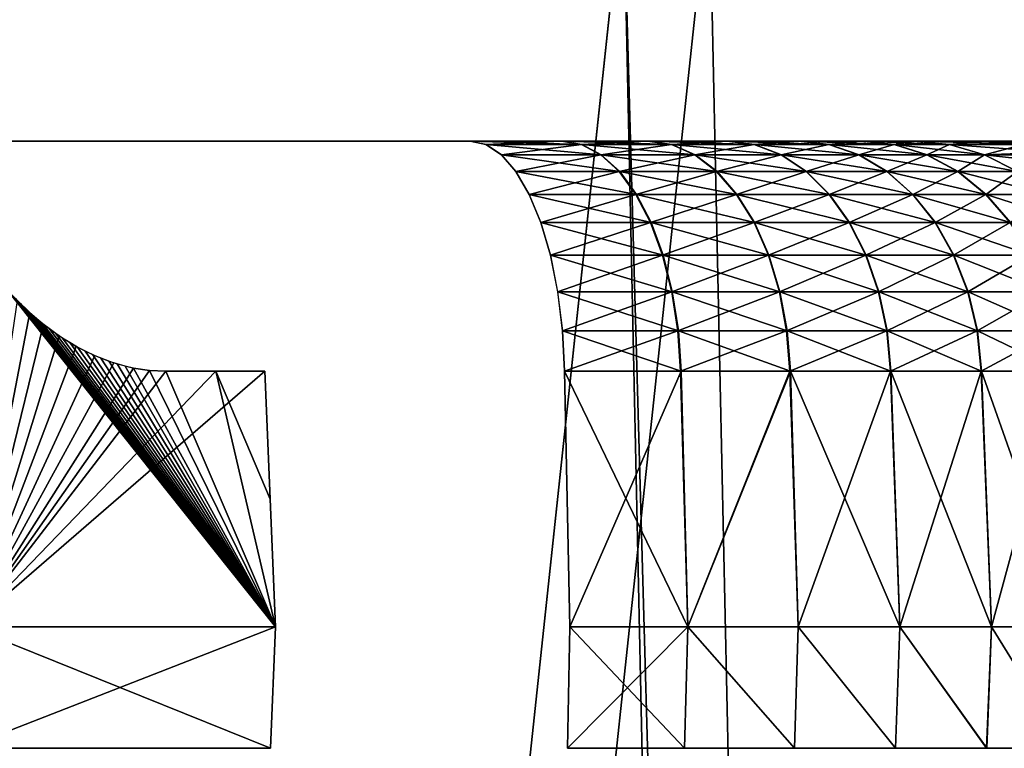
# Model space of a CAD drawing. Header units: millimetres. Extents: x -30 to 30, y -182 to 40.
# Tile 186 of 196: x 18.59 to 22.64, y 32 to 35. Entities that reach past the tile are written whole.
import ezdxf

# ---------------------------------------------------------------- set-up
doc = ezdxf.new("R2010")
doc.units = ezdxf.units.MM
doc.header["$LTSCALE"] = 65.185185
for name, color, linetype in [('102', 7, 'CONTINUOUS'), ('103', 7, 'CONTINUOUS'), ('110', 7, 'CONTINUOUS'), ('111', 7, 'CONTINUOUS'), ('112', 7, 'CONTINUOUS'), ('113', 7, 'CONTINUOUS'), ('116', 7, 'CONTINUOUS'), ('117', 7, 'CONTINUOUS'), ('132', 7, 'CONTINUOUS'), ('137', 7, 'CONTINUOUS'), ('147', 7, 'CONTINUOUS'), ('152', 7, 'CONTINUOUS'), ('155', 7, 'CONTINUOUS'), ('157', 7, 'CONTINUOUS'), ('158', 7, 'CONTINUOUS'), ('175', 7, 'CONTINUOUS'), ('178', 7, 'CONTINUOUS'), ('179', 7, 'CONTINUOUS'), ('81', 7, 'CONTINUOUS')]:
    doc.layers.add(name, color=color, linetype=linetype)

msp = doc.modelspace()

# ---------------------------------------------------------------- linework, layer by layer
at = {"layer": '102', "linetype": 'Continuous'}
for points in [[(19.6396, 32.5, 15.0615), (18.5112, 33.9166, 16.3165), (18.378, 32.5, 16.5774), (19.6396, 32.5, 15.0615)], [(18.5299, 33.8948, 16.297), (18.5112, 33.9166, 16.3165), (19.6396, 32.5, 15.0615), (18.5299, 33.8948, 16.297)], [(18.5492, 33.8733, 16.2767), (18.5299, 33.8948, 16.297), (19.6396, 32.5, 15.0615), (18.5492, 33.8733, 16.2767)], [(18.5692, 33.852, 16.2556), (18.5492, 33.8733, 16.2767), (19.6396, 32.5, 15.0615), (18.5692, 33.852, 16.2556)], [(18.5899, 33.8309, 16.2337), (18.5692, 33.852, 16.2556), (19.6396, 32.5, 15.0615), (18.5899, 33.8309, 16.2337)], [(18.6113, 33.81, 16.2107), (18.5899, 33.8309, 16.2337), (19.6396, 32.5, 15.0615), (18.6113, 33.81, 16.2107)], [(18.6338, 33.7893, 16.1865), (18.6113, 33.81, 16.2107), (19.6396, 32.5, 15.0615), (18.6338, 33.7893, 16.1865)], [(18.6573, 33.7687, 16.1611), (18.6338, 33.7893, 16.1865), (19.6396, 32.5, 15.0615), (18.6573, 33.7687, 16.1611)], [(18.6818, 33.7483, 16.1344), (18.6573, 33.7687, 16.1611), (19.6396, 32.5, 15.0615), (18.6818, 33.7483, 16.1344)], [(18.7077, 33.7282, 16.1059), (18.6818, 33.7483, 16.1344), (19.6396, 32.5, 15.0615), (18.7077, 33.7282, 16.1059)], [(18.7349, 33.7082, 16.0759), (18.7077, 33.7282, 16.1059), (19.6396, 32.5, 15.0615), (18.7349, 33.7082, 16.0759)], [(18.7633, 33.6888, 16.0443), (18.7349, 33.7082, 16.0759), (19.6396, 32.5, 15.0615), (18.7633, 33.6888, 16.0443)], [(18.7929, 33.6702, 16.0111), (18.7633, 33.6888, 16.0443), (19.6396, 32.5, 15.0615), (18.7929, 33.6702, 16.0111)], [(18.8238, 33.6523, 15.9763), (18.7929, 33.6702, 16.0111), (19.6396, 32.5, 15.0615), (18.8238, 33.6523, 15.9763)], [(18.8555, 33.6354, 15.9403), (18.8238, 33.6523, 15.9763), (19.6396, 32.5, 15.0615), (18.8555, 33.6354, 15.9403)], [(18.8878, 33.62, 15.9032), (18.8555, 33.6354, 15.9403), (19.6396, 32.5, 15.0615), (18.8878, 33.62, 15.9032)], [(18.9209, 33.6059, 15.865), (18.8878, 33.62, 15.9032), (19.6396, 32.5, 15.0615), (18.9209, 33.6059, 15.865)], [(18.9542, 33.5933, 15.8262), (18.9209, 33.6059, 15.865), (19.6396, 32.5, 15.0615), (18.9542, 33.5933, 15.8262)], [(18.9874, 33.5825, 15.7872), (18.9542, 33.5933, 15.8262), (19.6396, 32.5, 15.0615), (18.9874, 33.5825, 15.7872)], [(19.0207, 33.5733, 15.7478), (18.9874, 33.5825, 15.7872), (19.6396, 32.5, 15.0615), (19.0207, 33.5733, 15.7478)], [(19.0542, 33.5658, 15.7079), (19.0207, 33.5733, 15.7478), (19.6396, 32.5, 15.0615), (19.0542, 33.5658, 15.7079)], [(19.1206, 33.5557, 15.6278), (19.0542, 33.5658, 15.7079), (19.6396, 32.5, 15.0615), (19.1206, 33.5557, 15.6278)], [(19.1873, 33.5523, 15.5461), (19.1206, 33.5557, 15.6278), (19.6396, 32.5, 15.0615), (19.1873, 33.5523, 15.5461)], [(19.3933, 33.5523, 15.2884), (19.1873, 33.5523, 15.5461), (19.6396, 32.5, 15.0615), (19.3933, 33.5523, 15.2884)], [(19.6177, 33.0262, 15.0448), (19.3933, 33.5523, 15.2884), (19.6396, 32.5, 15.0615), (19.6177, 33.0262, 15.0448)], [(19.5958, 33.5523, 15.028), (19.3933, 33.5523, 15.2884), (19.6177, 33.0262, 15.0448), (19.5958, 33.5523, 15.028)]]:
    msp.add_3dface(points, dxfattribs=at)
at = {"layer": '103', "linetype": 'Continuous'}
for points in [[(19.6188, 32, 15.0456), (18.378, 32.5, 16.5774), (18.3586, 32, 16.5598), (19.6188, 32, 15.0456)], [(19.6396, 32.5, 15.0615), (18.378, 32.5, 16.5774), (19.6188, 32, 15.0456), (19.6396, 32.5, 15.0615)]]:
    msp.add_3dface(points, dxfattribs=at)
at = {"layer": '110', "linetype": 'Continuous'}
for points in [[(18.628, 33.7946, -16.1928), (18.3779, 32.5, -16.5775), (18.5768, 33.8441, -16.2476), (18.628, 33.7946, -16.1928)], [(18.6847, 33.746, -16.1312), (18.3779, 32.5, -16.5775), (18.628, 33.7946, -16.1928), (18.6847, 33.746, -16.1312)], [(18.7485, 33.6988, -16.0609), (18.3779, 32.5, -16.5775), (18.6847, 33.746, -16.1312), (18.7485, 33.6988, -16.0609)], [(18.8193, 33.6548, -15.9814), (18.3779, 32.5, -16.5775), (18.7485, 33.6988, -16.0609), (18.8193, 33.6548, -15.9814)], [(18.8953, 33.6167, -15.8945), (18.3779, 32.5, -16.5775), (18.8193, 33.6548, -15.9814), (18.8953, 33.6167, -15.8945)], [(18.9743, 33.5866, -15.8026), (18.3779, 32.5, -16.5775), (18.8953, 33.6167, -15.8945), (18.9743, 33.5866, -15.8026)], [(19.0542, 33.5658, -15.7079), (18.3779, 32.5, -16.5775), (18.9743, 33.5866, -15.8026), (19.0542, 33.5658, -15.7079)], [(19.1206, 33.5557, -15.6278), (18.3779, 32.5, -16.5775), (19.0542, 33.5658, -15.7079), (19.1206, 33.5557, -15.6278)], [(19.1873, 33.5523, -15.5461), (18.3779, 32.5, -16.5775), (19.1206, 33.5557, -15.6278), (19.1873, 33.5523, -15.5461)], [(19.3933, 33.5523, -15.2885), (18.3779, 32.5, -16.5775), (19.1873, 33.5523, -15.5461), (19.3933, 33.5523, -15.2885)], [(19.5957, 33.5523, -15.0281), (18.3779, 32.5, -16.5775), (19.3933, 33.5523, -15.2885), (19.5957, 33.5523, -15.0281)], [(19.6395, 32.5, -15.0617), (18.3779, 32.5, -16.5775), (19.5957, 33.5523, -15.0281), (19.6395, 32.5, -15.0617)]]:
    msp.add_3dface(points, dxfattribs=at)
at = {"layer": '111', "linetype": 'Continuous'}
for points in [[(18.3779, 32.5, -16.5775), (19.6395, 32.5, -15.0617), (18.3585, 32, -16.56), (18.3779, 32.5, -16.5775)], [(18.3585, 32, -16.56), (19.6395, 32.5, -15.0617), (19.6187, 32, -15.0457), (18.3585, 32, -16.56)]]:
    msp.add_3dface(points, dxfattribs=at)
at = {"layer": '112', "linetype": 'Continuous'}
for points in [[(21.3086, 33.5523, -13.838), (20.8509, 32.5, -14.1246), (20.8294, 33.5523, -14.0738), (21.3086, 33.5523, -13.838)], [(21.336, 32.5, -13.8859), (20.8509, 32.5, -14.1246), (21.3086, 33.5523, -13.838), (21.336, 32.5, -13.8859)], [(21.7584, 33.5523, -13.5491), (21.336, 32.5, -13.8859), (21.3086, 33.5523, -13.838), (21.7584, 33.5523, -13.5491)], [(21.7906, 32.5, -13.5938), (21.336, 32.5, -13.8859), (21.7584, 33.5523, -13.5491), (21.7906, 32.5, -13.5938)], [(22.2093, 32.5, -13.2518), (21.7906, 32.5, -13.5938), (21.7584, 33.5523, -13.5491), (22.2093, 32.5, -13.2518)], [(22.1724, 33.5523, -13.2109), (22.2093, 32.5, -13.2518), (21.7584, 33.5523, -13.5491), (22.1724, 33.5523, -13.2109)], [(22.5864, 32.5, -12.8645), (22.2093, 32.5, -13.2518), (22.1724, 33.5523, -13.2109), (22.5864, 32.5, -12.8645)], [(22.5453, 33.5523, -12.8278), (22.5864, 32.5, -12.8645), (22.1724, 33.5523, -13.2109), (22.5453, 33.5523, -12.8278)], [(22.9168, 32.5, -12.4372), (22.5864, 32.5, -12.8645), (22.5453, 33.5523, -12.8278), (22.9168, 32.5, -12.4372)], [(22.8722, 33.5523, -12.4048), (22.9168, 32.5, -12.4372), (22.5453, 33.5523, -12.8278), (22.8722, 33.5523, -12.4048)]]:
    msp.add_3dface(points, dxfattribs=at)
at = {"layer": '113', "linetype": 'Continuous'}
for points in [[(20.8509, 32.5, -14.1246), (21.336, 32.5, -13.8859), (20.8406, 32, -14.1004), (20.8509, 32.5, -14.1246)], [(20.8406, 32, -14.1004), (21.336, 32.5, -13.8859), (21.3229, 32, -13.8632), (20.8406, 32, -14.1004)], [(21.3229, 32, -13.8632), (21.336, 32.5, -13.8859), (21.7751, 32, -13.5727), (21.3229, 32, -13.8632)], [(21.336, 32.5, -13.8859), (21.7906, 32.5, -13.5938), (21.7751, 32, -13.5727), (21.336, 32.5, -13.8859)], [(21.7751, 32, -13.5727), (21.7906, 32.5, -13.5938), (22.1914, 32, -13.2327), (21.7751, 32, -13.5727)], [(21.7906, 32.5, -13.5938), (22.2093, 32.5, -13.2518), (22.1914, 32, -13.2327), (21.7906, 32.5, -13.5938)], [(22.1914, 32, -13.2327), (22.2093, 32.5, -13.2518), (22.5663, 32, -12.8477), (22.1914, 32, -13.2327)], [(22.2093, 32.5, -13.2518), (22.5864, 32.5, -12.8645), (22.5663, 32, -12.8477), (22.2093, 32.5, -13.2518)], [(22.5663, 32, -12.8477), (22.5864, 32.5, -12.8645), (22.895, 32, -12.4226), (22.5663, 32, -12.8477)], [(22.5864, 32.5, -12.8645), (22.9168, 32.5, -12.4372), (22.895, 32, -12.4226), (22.5864, 32.5, -12.8645)]]:
    msp.add_3dface(points, dxfattribs=at)
at = {"layer": '116', "linetype": 'Continuous'}
for points in [[(21.3067, 33.5523, 13.8391), (20.8293, 33.5523, 14.0738), (21.3359, 32.5, 13.8859), (21.3067, 33.5523, 13.8391)], [(20.8293, 33.5523, 14.0738), (20.8508, 32.5, 14.1246), (21.3359, 32.5, 13.8859), (20.8293, 33.5523, 14.0738)], [(21.7566, 33.5523, 13.5504), (21.3067, 33.5523, 13.8391), (21.3359, 32.5, 13.8859), (21.7566, 33.5523, 13.5504)], [(21.7906, 32.5, 13.5939), (21.7566, 33.5523, 13.5504), (21.3359, 32.5, 13.8859), (21.7906, 32.5, 13.5939)], [(22.1708, 33.5523, 13.2123), (21.7566, 33.5523, 13.5504), (21.7906, 32.5, 13.5939), (22.1708, 33.5523, 13.2123)], [(22.2093, 32.5, 13.2519), (22.1708, 33.5523, 13.2123), (21.7906, 32.5, 13.5939), (22.2093, 32.5, 13.2519)], [(22.5439, 33.5523, 12.8294), (22.1708, 33.5523, 13.2123), (22.2093, 32.5, 13.2519), (22.5439, 33.5523, 12.8294)], [(22.5864, 32.5, 12.8645), (22.5439, 33.5523, 12.8294), (22.2093, 32.5, 13.2519), (22.5864, 32.5, 12.8645)], [(22.871, 33.5523, 12.4065), (22.5439, 33.5523, 12.8294), (22.5864, 32.5, 12.8645), (22.871, 33.5523, 12.4065)], [(22.9168, 32.5, 12.4372), (22.871, 33.5523, 12.4065), (22.5864, 32.5, 12.8645), (22.9168, 32.5, 12.4372)]]:
    msp.add_3dface(points, dxfattribs=at)
at = {"layer": '117', "linetype": 'Continuous'}
for points in [[(21.3228, 32, 13.8632), (20.8508, 32.5, 14.1246), (20.8406, 32, 14.1005), (21.3228, 32, 13.8632)], [(21.3359, 32.5, 13.8859), (20.8508, 32.5, 14.1246), (21.3228, 32, 13.8632), (21.3359, 32.5, 13.8859)], [(21.7751, 32, 13.5727), (21.3359, 32.5, 13.8859), (21.3228, 32, 13.8632), (21.7751, 32, 13.5727)], [(21.7906, 32.5, 13.5939), (21.3359, 32.5, 13.8859), (21.7751, 32, 13.5727), (21.7906, 32.5, 13.5939)], [(22.1913, 32, 13.2328), (21.7906, 32.5, 13.5939), (21.7751, 32, 13.5727), (22.1913, 32, 13.2328)], [(22.2093, 32.5, 13.2519), (21.7906, 32.5, 13.5939), (22.1913, 32, 13.2328), (22.2093, 32.5, 13.2519)], [(22.5662, 32, 12.8478), (22.2093, 32.5, 13.2519), (22.1913, 32, 13.2328), (22.5662, 32, 12.8478)], [(22.5864, 32.5, 12.8645), (22.2093, 32.5, 13.2519), (22.5662, 32, 12.8478), (22.5864, 32.5, 12.8645)], [(22.895, 32, 12.4227), (22.5864, 32.5, 12.8645), (22.5662, 32, 12.8478), (22.895, 32, 12.4227)], [(22.9168, 32.5, 12.4372), (22.5864, 32.5, 12.8645), (22.895, 32, 12.4227), (22.9168, 32.5, 12.4372)]]:
    msp.add_3dface(points, dxfattribs=at)
at = {"layer": '132', "linetype": 'Continuous'}
for points in [[(20.4402, 34.5, -13.1541), (20.9001, 34.4858, -13.1147), (20.5057, 34.4858, -13.3087), (20.4402, 34.5, -13.1541)], [(20.4402, 34.5, -13.1541), (20.8175, 34.5, -12.9685), (20.9001, 34.4858, -13.1147), (20.4402, 34.5, -13.1541)], [(20.9001, 34.4858, -13.1147), (20.8175, 34.5, -12.9685), (21.2703, 34.4858, -12.8769), (20.9001, 34.4858, -13.1147)], [(20.8175, 34.5, -12.9685), (21.1716, 34.5, -12.741), (21.2703, 34.4858, -12.8769), (20.8175, 34.5, -12.9685)], [(21.2703, 34.4858, -12.8769), (21.1716, 34.5, -12.741), (21.6111, 34.4858, -12.5985), (21.2703, 34.4858, -12.8769)], [(21.1716, 34.5, -12.741), (21.4976, 34.5, -12.4747), (21.6111, 34.4858, -12.5985), (21.1716, 34.5, -12.741)], [(21.6111, 34.4858, -12.5985), (21.4976, 34.5, -12.4747), (21.918, 34.4858, -12.2832), (21.6111, 34.4858, -12.5985)], [(21.4976, 34.5, -12.4747), (21.7912, 34.5, -12.1731), (21.918, 34.4858, -12.2832), (21.4976, 34.5, -12.4747)], [(21.918, 34.4858, -12.2832), (21.7912, 34.5, -12.1731), (22.187, 34.4858, -11.935), (21.918, 34.4858, -12.2832)], [(21.7912, 34.5, -12.1731), (22.0485, 34.5, -11.8401), (22.187, 34.4858, -11.935), (21.7912, 34.5, -12.1731)], [(22.187, 34.4858, -11.935), (22.0485, 34.5, -11.8401), (22.4137, 34.4858, -11.5605), (22.187, 34.4858, -11.935)], [(22.0485, 34.5, -11.8401), (22.2654, 34.5, -11.4818), (22.4137, 34.4858, -11.5605), (22.0485, 34.5, -11.8401)], [(20.9001, 34.4858, -13.1147), (20.9803, 34.4436, -13.2568), (20.5057, 34.4858, -13.3087), (20.9001, 34.4858, -13.1147)], [(20.5057, 34.4858, -13.3087), (20.9803, 34.4436, -13.2568), (20.5692, 34.4436, -13.459), (20.5057, 34.4858, -13.3087)], [(20.9803, 34.4436, -13.2568), (20.9001, 34.4858, -13.1147), (21.3662, 34.4436, -13.0089), (20.9803, 34.4436, -13.2568)], [(21.3662, 34.4436, -13.0089), (20.9001, 34.4858, -13.1147), (21.2703, 34.4858, -12.8769), (21.3662, 34.4436, -13.0089)], [(21.3662, 34.4436, -13.0089), (21.2703, 34.4858, -12.8769), (21.7213, 34.4436, -12.7188), (21.3662, 34.4436, -13.0089)], [(21.7213, 34.4436, -12.7188), (21.2703, 34.4858, -12.8769), (21.6111, 34.4858, -12.5985), (21.7213, 34.4436, -12.7188)], [(21.7213, 34.4436, -12.7188), (21.6111, 34.4858, -12.5985), (22.0412, 34.4436, -12.3901), (21.7213, 34.4436, -12.7188)], [(22.0412, 34.4436, -12.3901), (21.6111, 34.4858, -12.5985), (21.918, 34.4858, -12.2832), (22.0412, 34.4436, -12.3901)], [(22.3216, 34.4436, -12.0273), (21.918, 34.4858, -12.2832), (22.187, 34.4858, -11.935), (22.3216, 34.4436, -12.0273)], [(22.0412, 34.4436, -12.3901), (21.918, 34.4858, -12.2832), (22.3216, 34.4436, -12.0273), (22.0412, 34.4436, -12.3901)], [(22.5579, 34.4436, -11.6369), (22.187, 34.4858, -11.935), (22.4137, 34.4858, -11.5605), (22.5579, 34.4436, -11.6369)], [(22.3216, 34.4436, -12.0273), (22.187, 34.4858, -11.935), (22.5579, 34.4436, -11.6369), (22.3216, 34.4436, -12.0273)], [(20.9803, 34.4436, -13.2568), (21.0559, 34.3746, -13.3906), (20.5692, 34.4436, -13.459), (20.9803, 34.4436, -13.2568)], [(20.5692, 34.4436, -13.459), (21.0559, 34.3746, -13.3906), (20.6291, 34.3746, -13.6006), (20.5692, 34.4436, -13.459)], [(21.0559, 34.3746, -13.3906), (20.9803, 34.4436, -13.2568), (21.4565, 34.3746, -13.1333), (21.0559, 34.3746, -13.3906)], [(21.4565, 34.3746, -13.1333), (20.9803, 34.4436, -13.2568), (21.3662, 34.4436, -13.0089), (21.4565, 34.3746, -13.1333)], [(21.4565, 34.3746, -13.1333), (21.3662, 34.4436, -13.0089), (21.8252, 34.3746, -12.8321), (21.4565, 34.3746, -13.1333)], [(21.8252, 34.3746, -12.8321), (21.3662, 34.4436, -13.0089), (21.7213, 34.4436, -12.7188), (21.8252, 34.3746, -12.8321)], [(21.8252, 34.3746, -12.8321), (21.7213, 34.4436, -12.7188), (22.1573, 34.3746, -12.4909), (21.8252, 34.3746, -12.8321)], [(22.1573, 34.3746, -12.4909), (21.7213, 34.4436, -12.7188), (22.0412, 34.4436, -12.3901), (22.1573, 34.3746, -12.4909)], [(22.1573, 34.3746, -12.4909), (22.0412, 34.4436, -12.3901), (22.4484, 34.3746, -12.1142), (22.1573, 34.3746, -12.4909)], [(22.4484, 34.3746, -12.1142), (22.0412, 34.4436, -12.3901), (22.3216, 34.4436, -12.0273), (22.4484, 34.3746, -12.1142)], [(22.4484, 34.3746, -12.1142), (22.3216, 34.4436, -12.0273), (22.6937, 34.3746, -11.709), (22.4484, 34.3746, -12.1142)], [(22.6937, 34.3746, -11.709), (22.3216, 34.4436, -12.0273), (22.5579, 34.4436, -11.6369), (22.6937, 34.3746, -11.709)], [(21.0559, 34.3746, -13.3906), (21.1248, 34.2808, -13.5125), (20.6291, 34.3746, -13.6006), (21.0559, 34.3746, -13.3906)], [(20.6291, 34.3746, -13.6006), (21.1248, 34.2808, -13.5125), (20.6837, 34.2808, -13.7295), (20.6291, 34.3746, -13.6006)], [(21.1248, 34.2808, -13.5125), (21.0559, 34.3746, -13.3906), (21.5387, 34.2808, -13.2466), (21.1248, 34.2808, -13.5125)], [(21.5387, 34.2808, -13.2466), (21.0559, 34.3746, -13.3906), (21.4565, 34.3746, -13.1333), (21.5387, 34.2808, -13.2466)], [(21.5387, 34.2808, -13.2466), (21.4565, 34.3746, -13.1333), (21.9198, 34.2808, -12.9353), (21.5387, 34.2808, -13.2466)], [(21.9198, 34.2808, -12.9353), (21.4565, 34.3746, -13.1333), (21.8252, 34.3746, -12.8321), (21.9198, 34.2808, -12.9353)], [(21.9198, 34.2808, -12.9353), (21.8252, 34.3746, -12.8321), (22.263, 34.2808, -12.5827), (21.9198, 34.2808, -12.9353)], [(22.263, 34.2808, -12.5827), (21.8252, 34.3746, -12.8321), (22.1573, 34.3746, -12.4909), (22.263, 34.2808, -12.5827)], [(22.263, 34.2808, -12.5827), (22.1573, 34.3746, -12.4909), (22.5638, 34.2808, -12.1934), (22.263, 34.2808, -12.5827)], [(22.5638, 34.2808, -12.1934), (22.1573, 34.3746, -12.4909), (22.4484, 34.3746, -12.1142), (22.5638, 34.2808, -12.1934)], [(22.8174, 34.2808, -11.7745), (22.4484, 34.3746, -12.1142), (22.6937, 34.3746, -11.709), (22.8174, 34.2808, -11.7745)], [(22.5638, 34.2808, -12.1934), (22.4484, 34.3746, -12.1142), (22.8174, 34.2808, -11.7745), (22.5638, 34.2808, -12.1934)], [(21.1248, 34.2808, -13.5125), (21.1849, 34.1648, -13.619), (20.6837, 34.2808, -13.7295), (21.1248, 34.2808, -13.5125)], [(20.6837, 34.2808, -13.7295), (21.1849, 34.1648, -13.619), (20.7313, 34.1648, -13.8421), (20.6837, 34.2808, -13.7295)], [(21.6105, 34.1648, -13.3455), (21.1248, 34.2808, -13.5125), (21.5387, 34.2808, -13.2466), (21.6105, 34.1648, -13.3455)], [(21.1849, 34.1648, -13.619), (21.1248, 34.2808, -13.5125), (21.6105, 34.1648, -13.3455), (21.1849, 34.1648, -13.619)], [(21.6105, 34.1648, -13.3455), (21.5387, 34.2808, -13.2466), (22.0024, 34.1648, -13.0254), (21.6105, 34.1648, -13.3455)], [(22.0024, 34.1648, -13.0254), (21.5387, 34.2808, -13.2466), (21.9198, 34.2808, -12.9353), (22.0024, 34.1648, -13.0254)], [(22.0024, 34.1648, -13.0254), (21.9198, 34.2808, -12.9353), (22.3553, 34.1648, -12.6628), (22.0024, 34.1648, -13.0254)], [(22.3553, 34.1648, -12.6628), (21.9198, 34.2808, -12.9353), (22.263, 34.2808, -12.5827), (22.3553, 34.1648, -12.6628)], [(22.3553, 34.1648, -12.6628), (22.263, 34.2808, -12.5827), (22.6647, 34.1648, -12.2625), (22.3553, 34.1648, -12.6628)], [(22.6647, 34.1648, -12.2625), (22.263, 34.2808, -12.5827), (22.5638, 34.2808, -12.1934), (22.6647, 34.1648, -12.2625)], [(22.9254, 34.1648, -11.8318), (22.5638, 34.2808, -12.1934), (22.8174, 34.2808, -11.7745), (22.9254, 34.1648, -11.8318)], [(22.6647, 34.1648, -12.2625), (22.5638, 34.2808, -12.1934), (22.9254, 34.1648, -11.8318), (22.6647, 34.1648, -12.2625)], [(21.1849, 34.1648, -13.619), (21.2345, 34.0299, -13.7069), (20.7313, 34.1648, -13.8421), (21.1849, 34.1648, -13.619)], [(20.7313, 34.1648, -13.8421), (21.2345, 34.0299, -13.7069), (20.7707, 34.0299, -13.9351), (20.7313, 34.1648, -13.8421)], [(21.2345, 34.0299, -13.7069), (21.1849, 34.1648, -13.619), (21.6699, 34.0299, -13.4272), (21.2345, 34.0299, -13.7069)], [(21.6699, 34.0299, -13.4272), (21.1849, 34.1648, -13.619), (21.6105, 34.1648, -13.3455), (21.6699, 34.0299, -13.4272)], [(22.0706, 34.0299, -13.0999), (21.6105, 34.1648, -13.3455), (22.0024, 34.1648, -13.0254), (22.0706, 34.0299, -13.0999)], [(21.6699, 34.0299, -13.4272), (21.6105, 34.1648, -13.3455), (22.0706, 34.0299, -13.0999), (21.6699, 34.0299, -13.4272)], [(22.0706, 34.0299, -13.0999), (22.0024, 34.1648, -13.0254), (22.4316, 34.0299, -12.7291), (22.0706, 34.0299, -13.0999)], [(22.4316, 34.0299, -12.7291), (22.0024, 34.1648, -13.0254), (22.3553, 34.1648, -12.6628), (22.4316, 34.0299, -12.7291)], [(22.4316, 34.0299, -12.7291), (22.3553, 34.1648, -12.6628), (22.748, 34.0299, -12.3196), (22.4316, 34.0299, -12.7291)], [(22.748, 34.0299, -12.3196), (22.3553, 34.1648, -12.6628), (22.6647, 34.1648, -12.2625), (22.748, 34.0299, -12.3196)], [(21.2345, 34.0299, -13.7069), (21.2724, 33.88, -13.7739), (20.7707, 34.0299, -13.9351), (21.2345, 34.0299, -13.7069)], [(20.7707, 34.0299, -13.9351), (21.2724, 33.88, -13.7739), (20.8007, 33.88, -14.006), (20.7707, 34.0299, -13.9351)], [(21.2724, 33.88, -13.7739), (21.2345, 34.0299, -13.7069), (21.7151, 33.88, -13.4895), (21.2724, 33.88, -13.7739)], [(21.7151, 33.88, -13.4895), (21.2345, 34.0299, -13.7069), (21.6699, 34.0299, -13.4272), (21.7151, 33.88, -13.4895)], [(21.7151, 33.88, -13.4895), (21.6699, 34.0299, -13.4272), (22.1226, 33.88, -13.1566), (21.7151, 33.88, -13.4895)], [(22.1226, 33.88, -13.1566), (21.6699, 34.0299, -13.4272), (22.0706, 34.0299, -13.0999), (22.1226, 33.88, -13.1566)], [(22.4897, 33.88, -12.7795), (22.0706, 34.0299, -13.0999), (22.4316, 34.0299, -12.7291), (22.4897, 33.88, -12.7795)], [(22.1226, 33.88, -13.1566), (22.0706, 34.0299, -13.0999), (22.4897, 33.88, -12.7795), (22.1226, 33.88, -13.1566)], [(22.4897, 33.88, -12.7795), (22.4316, 34.0299, -12.7291), (22.8114, 33.88, -12.3631), (22.4897, 33.88, -12.7795)], [(22.8114, 33.88, -12.3631), (22.4316, 34.0299, -12.7291), (22.748, 34.0299, -12.3196), (22.8114, 33.88, -12.3631)], [(21.2724, 33.88, -13.7739), (21.2973, 33.7193, -13.818), (20.8007, 33.88, -14.006), (21.2724, 33.88, -13.7739)], [(20.8007, 33.88, -14.006), (21.2973, 33.7193, -13.818), (20.8204, 33.7193, -14.0526), (20.8007, 33.88, -14.006)], [(21.2973, 33.7193, -13.818), (21.2724, 33.88, -13.7739), (21.7449, 33.7193, -13.5305), (21.2973, 33.7193, -13.818)], [(21.7449, 33.7193, -13.5305), (21.2724, 33.88, -13.7739), (21.7151, 33.88, -13.4895), (21.7449, 33.7193, -13.5305)], [(21.7449, 33.7193, -13.5305), (21.7151, 33.88, -13.4895), (22.1569, 33.7193, -13.1939), (21.7449, 33.7193, -13.5305)], [(22.1569, 33.7193, -13.1939), (21.7151, 33.88, -13.4895), (22.1226, 33.88, -13.1566), (22.1569, 33.7193, -13.1939)], [(22.5279, 33.7193, -12.8127), (22.1226, 33.88, -13.1566), (22.4897, 33.88, -12.7795), (22.5279, 33.7193, -12.8127)], [(22.1569, 33.7193, -13.1939), (22.1226, 33.88, -13.1566), (22.5279, 33.7193, -12.8127), (22.1569, 33.7193, -13.1939)], [(22.5279, 33.7193, -12.8127), (22.4897, 33.88, -12.7795), (22.8532, 33.7193, -12.3918), (22.5279, 33.7193, -12.8127)], [(22.8532, 33.7193, -12.3918), (22.4897, 33.88, -12.7795), (22.8114, 33.88, -12.3631), (22.8532, 33.7193, -12.3918)], [(21.2973, 33.7193, -13.818), (21.3086, 33.5523, -13.838), (20.8204, 33.7193, -14.0526), (21.2973, 33.7193, -13.818)], [(21.3086, 33.5523, -13.838), (20.8294, 33.5523, -14.0738), (20.8204, 33.7193, -14.0526), (21.3086, 33.5523, -13.838)], [(21.7584, 33.5523, -13.5491), (21.2973, 33.7193, -13.818), (21.7449, 33.7193, -13.5305), (21.7584, 33.5523, -13.5491)], [(21.7584, 33.5523, -13.5491), (21.3086, 33.5523, -13.838), (21.2973, 33.7193, -13.818), (21.7584, 33.5523, -13.5491)], [(22.1724, 33.5523, -13.2109), (21.7449, 33.7193, -13.5305), (22.1569, 33.7193, -13.1939), (22.1724, 33.5523, -13.2109)], [(22.1724, 33.5523, -13.2109), (21.7584, 33.5523, -13.5491), (21.7449, 33.7193, -13.5305), (22.1724, 33.5523, -13.2109)], [(22.5453, 33.5523, -12.8278), (22.1569, 33.7193, -13.1939), (22.5279, 33.7193, -12.8127), (22.5453, 33.5523, -12.8278)], [(22.5453, 33.5523, -12.8278), (22.1724, 33.5523, -13.2109), (22.1569, 33.7193, -13.1939), (22.5453, 33.5523, -12.8278)], [(22.8722, 33.5523, -12.4048), (22.5279, 33.7193, -12.8127), (22.8532, 33.7193, -12.3918), (22.8722, 33.5523, -12.4048)], [(22.8722, 33.5523, -12.4048), (22.5453, 33.5523, -12.8278), (22.5279, 33.7193, -12.8127), (22.8722, 33.5523, -12.4048)]]:
    msp.add_3dface(points, dxfattribs=at)
at = {"layer": '137', "linetype": 'Continuous'}
for points in [[(20.816, 34.5, 12.9693), (20.4402, 34.5, 13.1541), (20.5056, 34.4858, 13.3087), (20.816, 34.5, 12.9693)], [(20.8985, 34.4858, 13.1156), (20.816, 34.5, 12.9693), (20.5056, 34.4858, 13.3087), (20.8985, 34.4858, 13.1156)], [(21.1702, 34.5, 12.742), (20.816, 34.5, 12.9693), (20.8985, 34.4858, 13.1156), (21.1702, 34.5, 12.742)], [(21.2688, 34.4858, 12.8779), (21.1702, 34.5, 12.742), (20.8985, 34.4858, 13.1156), (21.2688, 34.4858, 12.8779)], [(21.4963, 34.5, 12.4759), (21.1702, 34.5, 12.742), (21.2688, 34.4858, 12.8779), (21.4963, 34.5, 12.4759)], [(21.6097, 34.4858, 12.5997), (21.4963, 34.5, 12.4759), (21.2688, 34.4858, 12.8779), (21.6097, 34.4858, 12.5997)], [(21.7901, 34.5, 12.1744), (21.4963, 34.5, 12.4759), (21.6097, 34.4858, 12.5997), (21.7901, 34.5, 12.1744)], [(21.9168, 34.4858, 12.2845), (21.7901, 34.5, 12.1744), (21.6097, 34.4858, 12.5997), (21.9168, 34.4858, 12.2845)], [(22.0476, 34.5, 11.8415), (21.7901, 34.5, 12.1744), (21.9168, 34.4858, 12.2845), (22.0476, 34.5, 11.8415)], [(22.186, 34.4858, 11.9365), (22.0476, 34.5, 11.8415), (21.9168, 34.4858, 12.2845), (22.186, 34.4858, 11.9365)], [(22.2654, 34.5, 11.4818), (22.0476, 34.5, 11.8415), (22.186, 34.4858, 11.9365), (22.2654, 34.5, 11.4818)], [(22.2654, 34.5, 11.4818), (22.186, 34.4858, 11.9365), (22.4137, 34.4858, 11.5605), (22.2654, 34.5, 11.4818)], [(20.5692, 34.4436, 13.459), (20.8985, 34.4858, 13.1156), (20.5056, 34.4858, 13.3087), (20.5692, 34.4436, 13.459)], [(20.9787, 34.4436, 13.2577), (20.8985, 34.4858, 13.1156), (20.5692, 34.4436, 13.459), (20.9787, 34.4436, 13.2577)], [(20.9787, 34.4436, 13.2577), (21.2688, 34.4858, 12.8779), (20.8985, 34.4858, 13.1156), (20.9787, 34.4436, 13.2577)], [(21.3646, 34.4436, 13.01), (21.2688, 34.4858, 12.8779), (20.9787, 34.4436, 13.2577), (21.3646, 34.4436, 13.01)], [(21.3646, 34.4436, 13.01), (21.6097, 34.4858, 12.5997), (21.2688, 34.4858, 12.8779), (21.3646, 34.4436, 13.01)], [(21.7199, 34.4436, 12.72), (21.6097, 34.4858, 12.5997), (21.3646, 34.4436, 13.01), (21.7199, 34.4436, 12.72)], [(21.7199, 34.4436, 12.72), (21.9168, 34.4858, 12.2845), (21.6097, 34.4858, 12.5997), (21.7199, 34.4436, 12.72)], [(22.0399, 34.4436, 12.3915), (21.9168, 34.4858, 12.2845), (21.7199, 34.4436, 12.72), (22.0399, 34.4436, 12.3915)], [(22.0399, 34.4436, 12.3915), (22.186, 34.4858, 11.9365), (21.9168, 34.4858, 12.2845), (22.0399, 34.4436, 12.3915)], [(22.3205, 34.4436, 12.0288), (22.186, 34.4858, 11.9365), (22.0399, 34.4436, 12.3915), (22.3205, 34.4436, 12.0288)], [(22.186, 34.4858, 11.9365), (22.3205, 34.4436, 12.0288), (22.4137, 34.4858, 11.5605), (22.186, 34.4858, 11.9365)], [(22.4137, 34.4858, 11.5605), (22.3205, 34.4436, 12.0288), (22.5579, 34.4436, 11.6369), (22.4137, 34.4858, 11.5605)], [(20.6291, 34.3746, 13.6006), (20.9787, 34.4436, 13.2577), (20.5692, 34.4436, 13.459), (20.6291, 34.3746, 13.6006)], [(21.0542, 34.3746, 13.3916), (20.9787, 34.4436, 13.2577), (20.6291, 34.3746, 13.6006), (21.0542, 34.3746, 13.3916)], [(21.0542, 34.3746, 13.3916), (21.3646, 34.4436, 13.01), (20.9787, 34.4436, 13.2577), (21.0542, 34.3746, 13.3916)], [(21.4549, 34.3746, 13.1344), (21.3646, 34.4436, 13.01), (21.0542, 34.3746, 13.3916), (21.4549, 34.3746, 13.1344)], [(21.4549, 34.3746, 13.1344), (21.7199, 34.4436, 12.72), (21.3646, 34.4436, 13.01), (21.4549, 34.3746, 13.1344)], [(21.8238, 34.3746, 12.8334), (21.7199, 34.4436, 12.72), (21.4549, 34.3746, 13.1344), (21.8238, 34.3746, 12.8334)], [(21.8238, 34.3746, 12.8334), (22.0399, 34.4436, 12.3915), (21.7199, 34.4436, 12.72), (21.8238, 34.3746, 12.8334)], [(22.156, 34.3746, 12.4924), (22.0399, 34.4436, 12.3915), (21.8238, 34.3746, 12.8334), (22.156, 34.3746, 12.4924)], [(22.156, 34.3746, 12.4924), (22.3205, 34.4436, 12.0288), (22.0399, 34.4436, 12.3915), (22.156, 34.3746, 12.4924)], [(22.4473, 34.3746, 12.1158), (22.3205, 34.4436, 12.0288), (22.156, 34.3746, 12.4924), (22.4473, 34.3746, 12.1158)], [(22.3205, 34.4436, 12.0288), (22.4473, 34.3746, 12.1158), (22.5579, 34.4436, 11.6369), (22.3205, 34.4436, 12.0288)], [(22.5579, 34.4436, 11.6369), (22.4473, 34.3746, 12.1158), (22.6937, 34.3746, 11.709), (22.5579, 34.4436, 11.6369)], [(20.6836, 34.2808, 13.7295), (21.0542, 34.3746, 13.3916), (20.6291, 34.3746, 13.6006), (20.6836, 34.2808, 13.7295)], [(21.123, 34.2808, 13.5135), (21.0542, 34.3746, 13.3916), (20.6836, 34.2808, 13.7295), (21.123, 34.2808, 13.5135)], [(21.123, 34.2808, 13.5135), (21.4549, 34.3746, 13.1344), (21.0542, 34.3746, 13.3916), (21.123, 34.2808, 13.5135)], [(21.5371, 34.2808, 13.2478), (21.4549, 34.3746, 13.1344), (21.123, 34.2808, 13.5135), (21.5371, 34.2808, 13.2478)], [(21.5371, 34.2808, 13.2478), (21.8238, 34.3746, 12.8334), (21.4549, 34.3746, 13.1344), (21.5371, 34.2808, 13.2478)], [(21.9183, 34.2808, 12.9366), (21.8238, 34.3746, 12.8334), (21.5371, 34.2808, 13.2478), (21.9183, 34.2808, 12.9366)], [(21.9183, 34.2808, 12.9366), (22.156, 34.3746, 12.4924), (21.8238, 34.3746, 12.8334), (21.9183, 34.2808, 12.9366)], [(22.2617, 34.2808, 12.5842), (22.156, 34.3746, 12.4924), (21.9183, 34.2808, 12.9366), (22.2617, 34.2808, 12.5842)], [(22.2617, 34.2808, 12.5842), (22.4473, 34.3746, 12.1158), (22.156, 34.3746, 12.4924), (22.2617, 34.2808, 12.5842)], [(22.5627, 34.2808, 12.195), (22.4473, 34.3746, 12.1158), (22.2617, 34.2808, 12.5842), (22.5627, 34.2808, 12.195)], [(22.4473, 34.3746, 12.1158), (22.5627, 34.2808, 12.195), (22.6937, 34.3746, 11.709), (22.4473, 34.3746, 12.1158)], [(22.6937, 34.3746, 11.709), (22.5627, 34.2808, 12.195), (22.8174, 34.2808, 11.7745), (22.6937, 34.3746, 11.709)], [(20.7313, 34.1648, 13.8421), (21.123, 34.2808, 13.5135), (20.6836, 34.2808, 13.7295), (20.7313, 34.1648, 13.8421)], [(21.1831, 34.1648, 13.62), (21.123, 34.2808, 13.5135), (20.7313, 34.1648, 13.8421), (21.1831, 34.1648, 13.62)], [(21.1831, 34.1648, 13.62), (21.5371, 34.2808, 13.2478), (21.123, 34.2808, 13.5135), (21.1831, 34.1648, 13.62)], [(21.6089, 34.1648, 13.3467), (21.5371, 34.2808, 13.2478), (21.1831, 34.1648, 13.62), (21.6089, 34.1648, 13.3467)], [(21.6089, 34.1648, 13.3467), (21.9183, 34.2808, 12.9366), (21.5371, 34.2808, 13.2478), (21.6089, 34.1648, 13.3467)], [(22.0009, 34.1648, 13.0268), (21.9183, 34.2808, 12.9366), (21.6089, 34.1648, 13.3467), (22.0009, 34.1648, 13.0268)], [(22.0009, 34.1648, 13.0268), (22.2617, 34.2808, 12.5842), (21.9183, 34.2808, 12.9366), (22.0009, 34.1648, 13.0268)], [(22.3539, 34.1648, 12.6644), (22.2617, 34.2808, 12.5842), (22.0009, 34.1648, 13.0268), (22.3539, 34.1648, 12.6644)], [(22.3539, 34.1648, 12.6644), (22.5627, 34.2808, 12.195), (22.2617, 34.2808, 12.5842), (22.3539, 34.1648, 12.6644)], [(22.6635, 34.1648, 12.2642), (22.5627, 34.2808, 12.195), (22.3539, 34.1648, 12.6644), (22.6635, 34.1648, 12.2642)], [(22.5627, 34.2808, 12.195), (22.6635, 34.1648, 12.2642), (22.8174, 34.2808, 11.7745), (22.5627, 34.2808, 12.195)], [(20.7706, 34.0299, 13.9351), (21.1831, 34.1648, 13.62), (20.7313, 34.1648, 13.8421), (20.7706, 34.0299, 13.9351)], [(21.2327, 34.0299, 13.708), (21.1831, 34.1648, 13.62), (20.7706, 34.0299, 13.9351), (21.2327, 34.0299, 13.708)], [(21.2327, 34.0299, 13.708), (21.6089, 34.1648, 13.3467), (21.1831, 34.1648, 13.62), (21.2327, 34.0299, 13.708)], [(21.6682, 34.0299, 13.4285), (21.6089, 34.1648, 13.3467), (21.2327, 34.0299, 13.708), (21.6682, 34.0299, 13.4285)], [(21.6682, 34.0299, 13.4285), (22.0009, 34.1648, 13.0268), (21.6089, 34.1648, 13.3467), (21.6682, 34.0299, 13.4285)], [(22.0691, 34.0299, 13.1013), (22.0009, 34.1648, 13.0268), (21.6682, 34.0299, 13.4285), (22.0691, 34.0299, 13.1013)], [(22.0691, 34.0299, 13.1013), (22.3539, 34.1648, 12.6644), (22.0009, 34.1648, 13.0268), (22.0691, 34.0299, 13.1013)], [(22.4302, 34.0299, 12.7306), (22.3539, 34.1648, 12.6644), (22.0691, 34.0299, 13.1013), (22.4302, 34.0299, 12.7306)], [(22.4302, 34.0299, 12.7306), (22.6635, 34.1648, 12.2642), (22.3539, 34.1648, 12.6644), (22.4302, 34.0299, 12.7306)], [(22.7468, 34.0299, 12.3213), (22.6635, 34.1648, 12.2642), (22.4302, 34.0299, 12.7306), (22.7468, 34.0299, 12.3213)], [(20.8006, 33.88, 14.006), (21.2327, 34.0299, 13.708), (20.7706, 34.0299, 13.9351), (20.8006, 33.88, 14.006)], [(21.2705, 33.88, 13.775), (21.2327, 34.0299, 13.708), (20.8006, 33.88, 14.006), (21.2705, 33.88, 13.775)], [(21.2705, 33.88, 13.775), (21.6682, 34.0299, 13.4285), (21.2327, 34.0299, 13.708), (21.2705, 33.88, 13.775)], [(21.7134, 33.88, 13.4908), (21.6682, 34.0299, 13.4285), (21.2705, 33.88, 13.775), (21.7134, 33.88, 13.4908)], [(21.7134, 33.88, 13.4908), (22.0691, 34.0299, 13.1013), (21.6682, 34.0299, 13.4285), (21.7134, 33.88, 13.4908)], [(22.121, 33.88, 13.158), (22.0691, 34.0299, 13.1013), (21.7134, 33.88, 13.4908), (22.121, 33.88, 13.158)], [(22.121, 33.88, 13.158), (22.4302, 34.0299, 12.7306), (22.0691, 34.0299, 13.1013), (22.121, 33.88, 13.158)], [(22.4883, 33.88, 12.7811), (22.4302, 34.0299, 12.7306), (22.121, 33.88, 13.158), (22.4883, 33.88, 12.7811)], [(22.4883, 33.88, 12.7811), (22.7468, 34.0299, 12.3213), (22.4302, 34.0299, 12.7306), (22.4883, 33.88, 12.7811)], [(22.8102, 33.88, 12.3649), (22.7468, 34.0299, 12.3213), (22.4883, 33.88, 12.7811), (22.8102, 33.88, 12.3649)], [(20.8203, 33.7193, 14.0527), (21.2705, 33.88, 13.775), (20.8006, 33.88, 14.006), (20.8203, 33.7193, 14.0527)], [(21.2954, 33.7193, 13.8191), (21.2705, 33.88, 13.775), (20.8203, 33.7193, 14.0527), (21.2954, 33.7193, 13.8191)], [(21.2954, 33.7193, 13.8191), (21.7134, 33.88, 13.4908), (21.2705, 33.88, 13.775), (21.2954, 33.7193, 13.8191)], [(21.7431, 33.7193, 13.5318), (21.7134, 33.88, 13.4908), (21.2954, 33.7193, 13.8191), (21.7431, 33.7193, 13.5318)], [(21.7431, 33.7193, 13.5318), (22.121, 33.88, 13.158), (21.7134, 33.88, 13.4908), (21.7431, 33.7193, 13.5318)], [(22.1553, 33.7193, 13.1954), (22.121, 33.88, 13.158), (21.7431, 33.7193, 13.5318), (22.1553, 33.7193, 13.1954)], [(22.1553, 33.7193, 13.1954), (22.4883, 33.88, 12.7811), (22.121, 33.88, 13.158), (22.1553, 33.7193, 13.1954)], [(22.5265, 33.7193, 12.8143), (22.4883, 33.88, 12.7811), (22.1553, 33.7193, 13.1954), (22.5265, 33.7193, 12.8143)], [(22.5265, 33.7193, 12.8143), (22.8102, 33.88, 12.3649), (22.4883, 33.88, 12.7811), (22.5265, 33.7193, 12.8143)], [(22.852, 33.7193, 12.3935), (22.8102, 33.88, 12.3649), (22.5265, 33.7193, 12.8143), (22.852, 33.7193, 12.3935)], [(20.8293, 33.5523, 14.0738), (21.2954, 33.7193, 13.8191), (20.8203, 33.7193, 14.0527), (20.8293, 33.5523, 14.0738)], [(20.8293, 33.5523, 14.0738), (21.3067, 33.5523, 13.8391), (21.2954, 33.7193, 13.8191), (20.8293, 33.5523, 14.0738)], [(21.3067, 33.5523, 13.8391), (21.7431, 33.7193, 13.5318), (21.2954, 33.7193, 13.8191), (21.3067, 33.5523, 13.8391)], [(21.3067, 33.5523, 13.8391), (21.7566, 33.5523, 13.5504), (21.7431, 33.7193, 13.5318), (21.3067, 33.5523, 13.8391)], [(21.7566, 33.5523, 13.5504), (22.1553, 33.7193, 13.1954), (21.7431, 33.7193, 13.5318), (21.7566, 33.5523, 13.5504)], [(21.7566, 33.5523, 13.5504), (22.1708, 33.5523, 13.2123), (22.1553, 33.7193, 13.1954), (21.7566, 33.5523, 13.5504)], [(22.1708, 33.5523, 13.2123), (22.5265, 33.7193, 12.8143), (22.1553, 33.7193, 13.1954), (22.1708, 33.5523, 13.2123)], [(22.1708, 33.5523, 13.2123), (22.5439, 33.5523, 12.8294), (22.5265, 33.7193, 12.8143), (22.1708, 33.5523, 13.2123)], [(22.5439, 33.5523, 12.8294), (22.852, 33.7193, 12.3935), (22.5265, 33.7193, 12.8143), (22.5439, 33.5523, 12.8294)], [(22.5439, 33.5523, 12.8294), (22.871, 33.5523, 12.4065), (22.852, 33.7193, 12.3935), (22.5439, 33.5523, 12.8294)]]:
    msp.add_3dface(points, dxfattribs=at)
at = {"layer": '147', "linetype": 'Continuous'}
for points in [[(22.5607, 34.5, 10.8526), (22.2654, 34.5, 11.4818), (22.4137, 34.4858, 11.5605), (22.5607, 34.5, 10.8526)], [(22.5607, 34.5, 10.8526), (22.4137, 34.4858, 11.5605), (22.716, 34.4858, 10.9165), (22.5607, 34.5, 10.8526)], [(22.7935, 34.5, 10.1971), (22.5607, 34.5, 10.8526), (22.716, 34.4858, 10.9165), (22.7935, 34.5, 10.1971)], [(22.4137, 34.4858, 11.5605), (22.5579, 34.4436, 11.6369), (22.716, 34.4858, 10.9165), (22.4137, 34.4858, 11.5605)], [(22.5579, 34.4436, 11.6369), (22.8669, 34.4436, 10.9785), (22.716, 34.4858, 10.9165), (22.5579, 34.4436, 11.6369)], [(22.5579, 34.4436, 11.6369), (22.6937, 34.3746, 11.709), (22.8669, 34.4436, 10.9785), (22.5579, 34.4436, 11.6369)]]:
    msp.add_3dface(points, dxfattribs=at)
at = {"layer": '152', "linetype": 'Continuous'}
for points in [[(22.4137, 34.4858, -11.5605), (22.2654, 34.5, -11.4818), (22.7006, 34.4885, -10.9102), (22.4137, 34.4858, -11.5605)], [(22.2654, 34.5, -11.4818), (22.5607, 34.5, -10.8526), (22.7006, 34.4885, -10.9102), (22.2654, 34.5, -11.4818)], [(22.8373, 34.4542, -10.9664), (22.4137, 34.4858, -11.5605), (22.7006, 34.4885, -10.9102), (22.8373, 34.4542, -10.9664)], [(22.7006, 34.4885, -10.9102), (22.5607, 34.5, -10.8526), (22.9384, 34.4885, -10.2407), (22.7006, 34.4885, -10.9102)], [(22.5607, 34.5, -10.8526), (22.7935, 34.5, -10.1971), (22.9384, 34.4885, -10.2407), (22.5607, 34.5, -10.8526)], [(22.5579, 34.4436, -11.6369), (22.4137, 34.4858, -11.5605), (22.8373, 34.4542, -10.9664), (22.5579, 34.4436, -11.6369)], [(22.9676, 34.398, -11.0199), (22.5579, 34.4436, -11.6369), (22.8373, 34.4542, -10.9664), (22.9676, 34.398, -11.0199)], [(22.6937, 34.3746, -11.709), (22.5579, 34.4436, -11.6369), (22.9676, 34.398, -11.0199), (22.6937, 34.3746, -11.709)]]:
    msp.add_3dface(points, dxfattribs=at)
at = {"layer": '155', "linetype": 'Continuous'}
for points in [[(21.4245, 35.5763, -14.3534), (21.0711, 35.5611, -14.0001), (22.6142, -19.4924, -15.5432), (21.4245, 35.5763, -14.3534)], [(21.0711, 35.5611, -14.0001), (22.2608, -19.5077, -15.1898), (22.6142, -19.4924, -15.5432), (21.0711, 35.5611, -14.0001)]]:
    msp.add_3dface(points, dxfattribs=at)
at = {"layer": '157', "linetype": 'Continuous'}
for points in [[(14.3534, 35.5763, -21.4245), (21.4245, 35.5763, -14.3534), (22.6142, -19.4924, -15.5432), (14.3534, 35.5763, -21.4245)], [(15.5432, -19.4924, -22.6142), (14.3534, 35.5763, -21.4245), (22.6142, -19.4924, -15.5432), (15.5432, -19.4924, -22.6142)]]:
    msp.add_3dface(points, dxfattribs=at)
at = {"layer": '158', "linetype": 'Continuous'}
for points in [[(14.0001, 35.5611, -21.0711), (15.1898, -19.5077, -22.2608), (21.0711, 35.5611, -14.0001), (14.0001, 35.5611, -21.0711)], [(15.1898, -19.5077, -22.2608), (22.2608, -19.5077, -15.1898), (21.0711, 35.5611, -14.0001), (15.1898, -19.5077, -22.2608)]]:
    msp.add_3dface(points, dxfattribs=at)
at = {"layer": '175', "linetype": 'Continuous'}
for points in [[(21.4245, 35.5763, 14.3534), (22.6142, -19.4924, 15.5432), (21.0711, 35.5611, 14.0001), (21.4245, 35.5763, 14.3534)], [(21.0711, 35.5611, 14.0001), (22.6142, -19.4924, 15.5432), (22.2608, -19.5077, 15.1898), (21.0711, 35.5611, 14.0001)]]:
    msp.add_3dface(points, dxfattribs=at)
at = {"layer": '178', "linetype": 'Continuous'}
for points in [[(21.4245, 35.5763, 14.3534), (14.3534, 35.5763, 21.4245), (15.5432, -19.4924, 22.6142), (21.4245, 35.5763, 14.3534)], [(22.6142, -19.4924, 15.5432), (21.4245, 35.5763, 14.3534), (15.5432, -19.4924, 22.6142), (22.6142, -19.4924, 15.5432)]]:
    msp.add_3dface(points, dxfattribs=at)
at = {"layer": '179', "linetype": 'Continuous'}
for points in [[(21.0711, 35.5611, 14.0001), (22.2608, -19.5077, 15.1898), (14.0001, 35.5611, 21.0711), (21.0711, 35.5611, 14.0001)], [(22.2608, -19.5077, 15.1898), (15.1898, -19.5077, 22.2608), (14.0001, 35.5611, 21.0711), (22.2608, -19.5077, 15.1898)]]:
    msp.add_3dface(points, dxfattribs=at)
at = {"layer": '81', "linetype": 'Continuous'}
for points in [[(18.609, 34.5, -14.6702), (18.4114, 34.5, -14.9174), (18.6091, 34.5, 14.6702), (18.609, 34.5, -14.6702)], [(18.6091, 34.5, 14.6702), (18.4114, 34.5, -14.9174), (18.4114, 34.5, 14.9174), (18.6091, 34.5, 14.6702)], [(18.8033, 34.5, -14.4204), (18.609, 34.5, -14.6702), (18.6091, 34.5, 14.6702), (18.8033, 34.5, -14.4204)], [(18.8034, 34.5, 14.4203), (18.8033, 34.5, -14.4204), (18.6091, 34.5, 14.6702), (18.8034, 34.5, 14.4203)], [(19.0741, 34.5, -14.1026), (18.8033, 34.5, -14.4204), (18.8034, 34.5, 14.4203), (19.0741, 34.5, -14.1026)], [(19.0742, 34.5, 14.1025), (19.0741, 34.5, -14.1026), (18.8034, 34.5, 14.4203), (19.0742, 34.5, 14.1025)], [(19.3771, 34.5, -13.8135), (19.0741, 34.5, -14.1026), (19.0742, 34.5, 14.1025), (19.3771, 34.5, -13.8135)], [(19.3772, 34.5, 13.8135), (19.3771, 34.5, -13.8135), (19.0742, 34.5, 14.1025), (19.3772, 34.5, 13.8135)], [(19.7086, 34.5, -13.5571), (19.3771, 34.5, -13.8135), (19.7087, 34.5, 13.557), (19.7086, 34.5, -13.5571)], [(19.7087, 34.5, 13.557), (19.3771, 34.5, -13.8135), (19.3772, 34.5, 13.8135), (19.7087, 34.5, 13.557)], [(20.0646, 34.5, -13.3364), (19.7086, 34.5, -13.5571), (20.0646, 34.5, 13.3364), (20.0646, 34.5, -13.3364)], [(20.0646, 34.5, 13.3364), (19.7086, 34.5, -13.5571), (19.7087, 34.5, 13.557), (20.0646, 34.5, 13.3364)], [(20.4402, 34.5, -13.1541), (20.0646, 34.5, -13.3364), (20.4402, 34.5, 13.1541), (20.4402, 34.5, -13.1541)], [(20.4402, 34.5, 13.1541), (20.0646, 34.5, -13.3364), (20.0646, 34.5, 13.3364), (20.4402, 34.5, 13.1541)], [(20.8175, 34.5, -12.9685), (20.4402, 34.5, -13.1541), (20.816, 34.5, 12.9693), (20.8175, 34.5, -12.9685)], [(20.816, 34.5, 12.9693), (20.4402, 34.5, -13.1541), (20.4402, 34.5, 13.1541), (20.816, 34.5, 12.9693)], [(21.1702, 34.5, 12.742), (20.8175, 34.5, -12.9685), (20.816, 34.5, 12.9693), (21.1702, 34.5, 12.742)], [(21.1716, 34.5, -12.741), (20.8175, 34.5, -12.9685), (21.1702, 34.5, 12.742), (21.1716, 34.5, -12.741)], [(21.4963, 34.5, 12.4759), (21.1716, 34.5, -12.741), (21.1702, 34.5, 12.742), (21.4963, 34.5, 12.4759)], [(21.4976, 34.5, -12.4747), (21.1716, 34.5, -12.741), (21.4963, 34.5, 12.4759), (21.4976, 34.5, -12.4747)], [(21.7901, 34.5, 12.1744), (21.4976, 34.5, -12.4747), (21.4963, 34.5, 12.4759), (21.7901, 34.5, 12.1744)], [(21.7912, 34.5, -12.1731), (21.4976, 34.5, -12.4747), (21.7901, 34.5, 12.1744), (21.7912, 34.5, -12.1731)], [(22.0476, 34.5, 11.8415), (21.7912, 34.5, -12.1731), (21.7901, 34.5, 12.1744), (22.0476, 34.5, 11.8415)], [(22.0485, 34.5, -11.8401), (21.7912, 34.5, -12.1731), (22.0476, 34.5, 11.8415), (22.0485, 34.5, -11.8401)], [(22.2654, 34.5, 11.4818), (22.0485, 34.5, -11.8401), (22.0476, 34.5, 11.8415), (22.2654, 34.5, 11.4818)], [(22.2654, 34.5, -11.4818), (22.0485, 34.5, -11.8401), (22.2654, 34.5, 11.4818), (22.2654, 34.5, -11.4818)], [(22.5607, 34.5, -10.8526), (22.2654, 34.5, -11.4818), (22.5607, 34.5, 10.8526), (22.5607, 34.5, -10.8526)], [(22.5607, 34.5, 10.8526), (22.2654, 34.5, -11.4818), (22.2654, 34.5, 11.4818), (22.5607, 34.5, 10.8526)], [(22.7935, 34.5, -10.1971), (22.5607, 34.5, -10.8526), (22.7935, 34.5, 10.1971), (22.7935, 34.5, -10.1971)], [(22.7935, 34.5, 10.1971), (22.5607, 34.5, -10.8526), (22.5607, 34.5, 10.8526), (22.7935, 34.5, 10.1971)]]:
    msp.add_3dface(points, dxfattribs=at)

doc.saveas('drawing.dxf')
